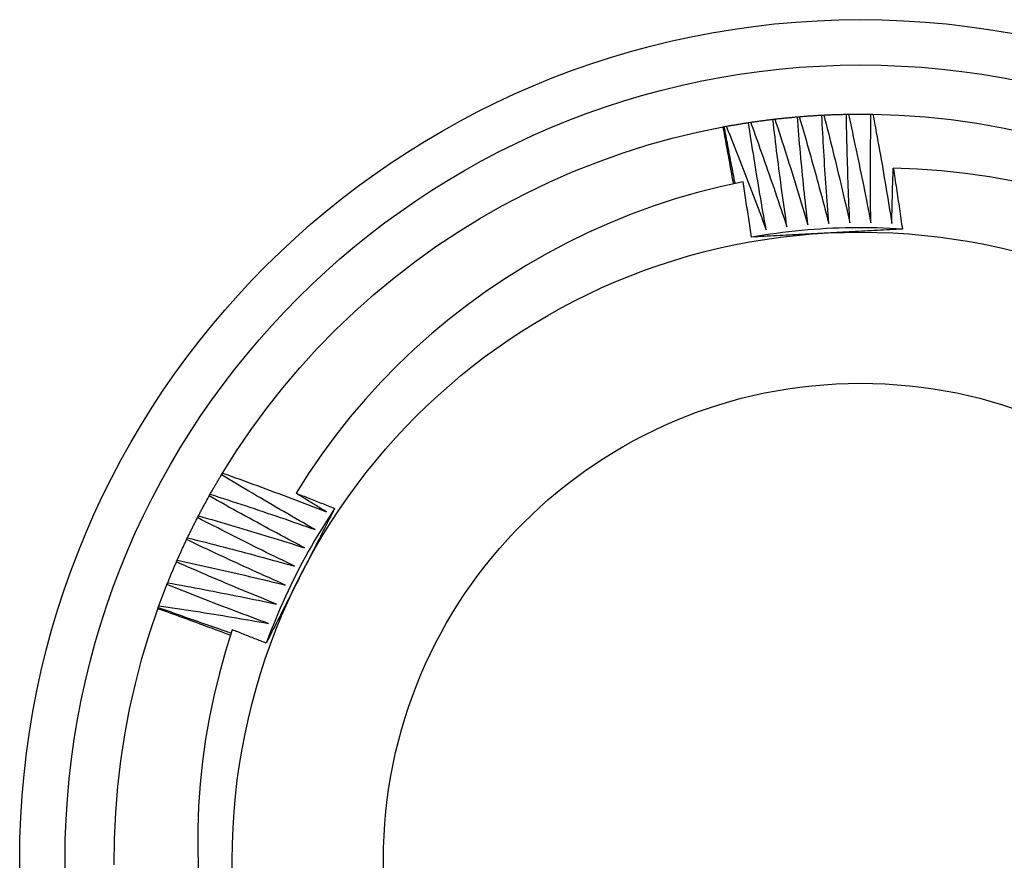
# Model space of a CAD drawing. Header units: inches. Extents: x 10.4 to 91.7, y 6.5 to 62.3.
# Tile 23 of 54: x 48.812 to 49.017, y 45.258 to 45.433. Entities that reach past the tile are written whole.
import ezdxf

# ---------------------------------------------------------------- set-up
doc = ezdxf.new("R2010")
doc.units = ezdxf.units.IN
doc.header["$MEASUREMENT"] = 0
doc.layers.add('Visible Edges(ANSI)', color=7, linetype='Continuous', lineweight=25)
doc.layers.add('Visible Tangent Edges(ANSI)', color=7, linetype='Continuous', lineweight=25)

msp = doc.modelspace()

# ---------------------------------------------------------------- linework, layer by layer
at = {"layer": 'Visible Edges(ANSI)'}
for p, q in [((48.974, 45.41311), (48.97441, 45.41314)), ((48.9791, 45.41346), (48.97952, 45.41348)), ((48.98422, 45.41364), (48.98463, 45.41365)), ((48.98934, 45.41365), (48.98975, 45.41365)), ((48.95853, 45.41101), (48.95878, 45.41106)), ((48.95878, 45.41106), (48.95919, 45.41113)), ((48.96383, 45.41191), (48.96424, 45.41197)), ((48.9689, 45.41259), (48.96931, 45.41264)), ((48.85403, 45.33852), (48.85424, 45.33887)), ((48.85145, 45.33409), (48.85166, 45.33445)), ((48.84903, 45.32958), (48.84922, 45.32995)), ((48.84675, 45.325), (48.84693, 45.32537)), ((48.84463, 45.32034), (48.84479, 45.32072)), ((48.84266, 45.31562), (48.84281, 45.316)), ((48.84076, 45.31059), (48.84085, 45.31083)), ((48.84085, 45.31083), (48.84099, 45.31122))]:
    msp.add_line(p, q, dxfattribs=at)
at = {"layer": 'Visible Edges(ANSI)', "flags": 128}
for points in [[(48.96931, 45.41264), (48.96951, 45.41266), (48.9697, 45.41268), (48.9699, 45.41271), (48.97009, 45.41273), (48.97029, 45.41275), (48.97048, 45.41277), (48.97068, 45.41279), (48.97087, 45.41281), (48.97107, 45.41283), (48.97126, 45.41285), (48.97146, 45.41287), (48.97165, 45.41289), (48.97185, 45.41291), (48.97204, 45.41293), (48.97224, 45.41295), (48.97243, 45.41297), (48.97263, 45.41299), (48.97283, 45.413), (48.97302, 45.41302), (48.97322, 45.41304), (48.97341, 45.41306), (48.97361, 45.41308), (48.9738, 45.41309), (48.974, 45.41311)], [(48.97619, 45.3906), (48.97609, 45.39153), (48.97598, 45.39247), (48.97588, 45.39341), (48.97578, 45.39434), (48.97568, 45.39528), (48.97558, 45.39622), (48.97548, 45.39715), (48.97538, 45.39809), (48.97529, 45.39903), (48.97519, 45.39997), (48.9751, 45.4009), (48.97501, 45.40184), (48.97492, 45.40278), (48.97483, 45.40372), (48.97474, 45.40466), (48.97465, 45.4056), (48.97457, 45.40653), (48.97448, 45.40747), (48.9744, 45.40841), (48.97432, 45.40935), (48.97423, 45.41029), (48.97415, 45.41123), (48.97407, 45.41217), (48.974, 45.41311)], [(48.97441, 45.41314), (48.9746, 45.41316), (48.9748, 45.41318), (48.975, 45.41319), (48.97519, 45.41321), (48.97539, 45.41322), (48.97558, 45.41324), (48.97578, 45.41325), (48.97597, 45.41326), (48.97617, 45.41328), (48.97636, 45.41329), (48.97656, 45.41331), (48.97676, 45.41332), (48.97695, 45.41333), (48.97715, 45.41334), (48.97734, 45.41336), (48.97754, 45.41337), (48.97773, 45.41338), (48.97793, 45.41339), (48.97813, 45.4134), (48.97832, 45.41342), (48.97852, 45.41343), (48.97871, 45.41344), (48.97891, 45.41345), (48.9791, 45.41346)], [(48.97441, 45.41314), (48.97468, 45.41222), (48.97495, 45.4113), (48.97521, 45.41037), (48.97548, 45.40945), (48.97574, 45.40852), (48.97601, 45.4076), (48.97627, 45.40667), (48.97653, 45.40575), (48.97679, 45.40482), (48.97705, 45.40389), (48.97731, 45.40297), (48.97757, 45.40204), (48.97782, 45.40111), (48.97808, 45.40019), (48.97833, 45.39926), (48.97858, 45.39833), (48.97883, 45.3974), (48.97908, 45.39647), (48.97933, 45.39554), (48.97958, 45.39461), (48.97983, 45.39368), (48.98007, 45.39275), (48.98031, 45.39182), (48.98056, 45.39089)], [(48.98056, 45.39089), (48.98048, 45.39182), (48.98041, 45.39276), (48.98034, 45.3937), (48.98027, 45.39464), (48.9802, 45.39558), (48.98013, 45.39652), (48.98006, 45.39746), (48.98, 45.3984), (48.97993, 45.39934), (48.97987, 45.40028), (48.97981, 45.40122), (48.97975, 45.40216), (48.97969, 45.4031), (48.97963, 45.40405), (48.97957, 45.40499), (48.97951, 45.40593), (48.97946, 45.40687), (48.9794, 45.40781), (48.97935, 45.40875), (48.9793, 45.40969), (48.97925, 45.41063), (48.9792, 45.41158), (48.97915, 45.41252), (48.9791, 45.41346)], [(48.97952, 45.41348), (48.97971, 45.41349), (48.97991, 45.4135), (48.9801, 45.41351), (48.9803, 45.41352), (48.9805, 45.41352), (48.98069, 45.41353), (48.98089, 45.41354), (48.98108, 45.41355), (48.98128, 45.41356), (48.98148, 45.41356), (48.98167, 45.41357), (48.98187, 45.41358), (48.98206, 45.41358), (48.98226, 45.41359), (48.98246, 45.4136), (48.98265, 45.4136), (48.98285, 45.41361), (48.98304, 45.41361), (48.98324, 45.41362), (48.98344, 45.41362), (48.98363, 45.41363), (48.98383, 45.41363), (48.98402, 45.41364), (48.98422, 45.41364)], [(48.97952, 45.41348), (48.97976, 45.41255), (48.97999, 45.41162), (48.98023, 45.41068), (48.98047, 45.40975), (48.9807, 45.40882), (48.98093, 45.40788), (48.98117, 45.40695), (48.9814, 45.40602), (48.98163, 45.40508), (48.98185, 45.40415), (48.98208, 45.40321), (48.98231, 45.40228), (48.98253, 45.40134), (48.98276, 45.40041), (48.98298, 45.39947), (48.9832, 45.39853), (48.98342, 45.3976), (48.98364, 45.39666), (48.98386, 45.39572), (48.98407, 45.39479), (48.98429, 45.39385), (48.9845, 45.39291), (48.98472, 45.39197), (48.98493, 45.39103)], [(48.98493, 45.39103), (48.98489, 45.39197), (48.98484, 45.39291), (48.9848, 45.39385), (48.98476, 45.3948), (48.98473, 45.39574), (48.98469, 45.39668), (48.98465, 45.39762), (48.98462, 45.39856), (48.98458, 45.3995), (48.98455, 45.40045), (48.98452, 45.40139), (48.98449, 45.40233), (48.98446, 45.40327), (48.98443, 45.40421), (48.98441, 45.40516), (48.98438, 45.4061), (48.98436, 45.40704), (48.98433, 45.40798), (48.98431, 45.40893), (48.98429, 45.40987), (48.98427, 45.41081), (48.98425, 45.41175), (48.98424, 45.4127), (48.98422, 45.41364)], [(48.98463, 45.41365), (48.98483, 45.41365), (48.98503, 45.41365), (48.98522, 45.41366), (48.98542, 45.41366), (48.98561, 45.41366), (48.98581, 45.41366), (48.98601, 45.41366), (48.9862, 45.41366), (48.9864, 45.41367), (48.98659, 45.41367), (48.98679, 45.41367), (48.98699, 45.41367), (48.98718, 45.41367), (48.98738, 45.41367), (48.98757, 45.41367), (48.98777, 45.41367), (48.98797, 45.41367), (48.98816, 45.41366), (48.98836, 45.41366), (48.98855, 45.41366), (48.98875, 45.41366), (48.98895, 45.41366), (48.98914, 45.41366), (48.98934, 45.41365)], [(48.98463, 45.41365), (48.98484, 45.41271), (48.98505, 45.41177), (48.98525, 45.41083), (48.98546, 45.40989), (48.98566, 45.40895), (48.98586, 45.40801), (48.98607, 45.40707), (48.98627, 45.40613), (48.98646, 45.40519), (48.98666, 45.40424), (48.98686, 45.4033), (48.98705, 45.40236), (48.98725, 45.40142), (48.98744, 45.40048), (48.98763, 45.39953), (48.98782, 45.39859), (48.98801, 45.39765), (48.9882, 45.3967), (48.98839, 45.39576), (48.98857, 45.39481), (48.98876, 45.39387), (48.98894, 45.39292), (48.98912, 45.39198), (48.9893, 45.39103)], [(48.9893, 45.39103), (48.98929, 45.39197), (48.98928, 45.39292), (48.98927, 45.39386), (48.98926, 45.3948), (48.98925, 45.39574), (48.98925, 45.39669), (48.98924, 45.39763), (48.98924, 45.39857), (48.98924, 45.39951), (48.98924, 45.40046), (48.98923, 45.4014), (48.98924, 45.40234), (48.98924, 45.40328), (48.98924, 45.40423), (48.98925, 45.40517), (48.98925, 45.40611), (48.98926, 45.40705), (48.98927, 45.408), (48.98928, 45.40894), (48.98929, 45.40988), (48.9893, 45.41082), (48.98931, 45.41177), (48.98932, 45.41271), (48.98934, 45.41365)], [(48.98975, 45.41365), (48.99519, 45.41346), (49.00062, 45.41308), (49.00603, 45.41252), (49.01142, 45.41176), (49.01678, 45.41082), (49.02211, 45.40969)], [(48.98975, 45.41365), (48.98993, 45.4127), (48.99011, 45.41176), (48.99028, 45.41081), (48.99045, 45.40986), (48.99063, 45.40892), (48.9908, 45.40797), (48.99097, 45.40702), (48.99114, 45.40608), (48.9913, 45.40513), (48.99147, 45.40418), (48.99164, 45.40323), (48.9918, 45.40229), (48.99196, 45.40134), (48.99212, 45.40039), (48.99229, 45.39944), (48.99244, 45.39849), (48.9926, 45.39754), (48.99276, 45.39659), (48.99292, 45.39564), (48.99307, 45.39469), (48.99322, 45.39374), (48.99338, 45.39279), (48.99353, 45.39184), (48.99368, 45.39089)], [(48.85424, 45.33887), (48.85715, 45.34347), (48.86021, 45.34797), (48.86343, 45.35236), (48.8668, 45.35663), (48.87032, 45.36078), (48.87398, 45.3648), (48.87779, 45.3687), (48.88172, 45.37246), (48.88578, 45.37608), (48.88997, 45.37955), (48.89428, 45.38288), (48.8987, 45.38605), (48.90323, 45.38907), (48.90786, 45.39193), (48.91259, 45.39462), (48.91741, 45.39715), (48.92232, 45.3995), (48.9273, 45.40168), (48.93236, 45.40369), (48.93749, 45.40552), (48.94267, 45.40717), (48.94791, 45.40863), (48.9532, 45.40991), (48.95853, 45.41101)], [(48.96068, 45.39918), (48.9606, 45.39967), (48.96051, 45.40016), (48.96043, 45.40066), (48.96034, 45.40115), (48.96025, 45.40164), (48.96016, 45.40214), (48.96008, 45.40263), (48.95999, 45.40312), (48.9599, 45.40362), (48.95981, 45.40411), (48.95972, 45.4046), (48.95963, 45.4051), (48.95954, 45.40559), (48.95945, 45.40608), (48.95936, 45.40658), (48.95927, 45.40707), (48.95918, 45.40756), (48.95909, 45.40805), (48.959, 45.40855), (48.9589, 45.40904), (48.95881, 45.40953), (48.95872, 45.41002), (48.95863, 45.41052), (48.95853, 45.41101)], [(48.96104, 45.39925), (48.96094, 45.39974), (48.96084, 45.40023), (48.96075, 45.40073), (48.96065, 45.40122), (48.96055, 45.40171), (48.96046, 45.4022), (48.96036, 45.40269), (48.96027, 45.40318), (48.96017, 45.40367), (48.96008, 45.40417), (48.95998, 45.40466), (48.95989, 45.40515), (48.95979, 45.40564), (48.9597, 45.40613), (48.95961, 45.40662), (48.95951, 45.40712), (48.95942, 45.40761), (48.95933, 45.4081), (48.95924, 45.40859), (48.95915, 45.40909), (48.95905, 45.40958), (48.95896, 45.41007), (48.95887, 45.41056), (48.95878, 45.41106)], [(48.95919, 45.41113), (48.95938, 45.41117), (48.95958, 45.4112), (48.95977, 45.41124), (48.95996, 45.41127), (48.96015, 45.4113), (48.96035, 45.41134), (48.96054, 45.41137), (48.96073, 45.4114), (48.96093, 45.41144), (48.96112, 45.41147), (48.96131, 45.4115), (48.96151, 45.41154), (48.9617, 45.41157), (48.96189, 45.4116), (48.96209, 45.41163), (48.96228, 45.41166), (48.96247, 45.41169), (48.96267, 45.41173), (48.96286, 45.41176), (48.96306, 45.41179), (48.96325, 45.41182), (48.96344, 45.41185), (48.96364, 45.41188), (48.96383, 45.41191)], [(48.95919, 45.41113), (48.95955, 45.41024), (48.95991, 45.40935), (48.96026, 45.40845), (48.96062, 45.40756), (48.96097, 45.40666), (48.96133, 45.40577), (48.96168, 45.40488), (48.96203, 45.40398), (48.96238, 45.40308), (48.96273, 45.40219), (48.96308, 45.40129), (48.96343, 45.40039), (48.96377, 45.3995), (48.96412, 45.3986), (48.96446, 45.3977), (48.9648, 45.3968), (48.96514, 45.3959), (48.96549, 45.395), (48.96582, 45.3941), (48.96616, 45.3932), (48.9665, 45.39229), (48.96684, 45.39139), (48.96717, 45.39049), (48.9675, 45.38959)], [(48.9675, 45.38959), (48.96734, 45.39051), (48.96717, 45.39144), (48.96701, 45.39237), (48.96684, 45.3933), (48.96668, 45.39423), (48.96652, 45.39515), (48.96636, 45.39608), (48.9662, 45.39701), (48.96605, 45.39794), (48.96589, 45.39887), (48.96574, 45.3998), (48.96558, 45.40073), (48.96543, 45.40166), (48.96528, 45.40259), (48.96513, 45.40352), (48.96498, 45.40445), (48.96483, 45.40538), (48.96469, 45.40632), (48.96454, 45.40725), (48.9644, 45.40818), (48.96425, 45.40911), (48.96411, 45.41004), (48.96397, 45.41097), (48.96383, 45.41191)], [(48.96424, 45.41197), (48.96443, 45.412), (48.96463, 45.41203), (48.96482, 45.41205), (48.96502, 45.41208), (48.96521, 45.41211), (48.9654, 45.41214), (48.9656, 45.41216), (48.96579, 45.41219), (48.96599, 45.41222), (48.96618, 45.41225), (48.96638, 45.41227), (48.96657, 45.4123), (48.96676, 45.41232), (48.96696, 45.41235), (48.96715, 45.41237), (48.96735, 45.4124), (48.96754, 45.41242), (48.96774, 45.41245), (48.96793, 45.41247), (48.96813, 45.4125), (48.96832, 45.41252), (48.96851, 45.41255), (48.96871, 45.41257), (48.9689, 45.41259)], [(48.96424, 45.41197), (48.96457, 45.41106), (48.9649, 45.41016), (48.96523, 45.40926), (48.96555, 45.40835), (48.96588, 45.40745), (48.9662, 45.40654), (48.96652, 45.40563), (48.96685, 45.40473), (48.96717, 45.40382), (48.96749, 45.40291), (48.9678, 45.40201), (48.96812, 45.4011), (48.96844, 45.40019), (48.96875, 45.39928), (48.96907, 45.39837), (48.96938, 45.39746), (48.96969, 45.39655), (48.97, 45.39564), (48.97031, 45.39473), (48.97062, 45.39381), (48.97093, 45.3929), (48.97123, 45.39199), (48.97154, 45.39108), (48.97184, 45.39016)], [(48.97184, 45.39016), (48.9717, 45.3911), (48.97157, 45.39203), (48.97144, 45.39296), (48.9713, 45.39389), (48.97117, 45.39483), (48.97104, 45.39576), (48.97091, 45.39669), (48.97079, 45.39763), (48.97066, 45.39856), (48.97053, 45.3995), (48.97041, 45.40043), (48.97029, 45.40136), (48.97017, 45.4023), (48.97004, 45.40323), (48.96993, 45.40417), (48.96981, 45.4051), (48.96969, 45.40604), (48.96957, 45.40697), (48.96946, 45.40791), (48.96935, 45.40885), (48.96923, 45.40978), (48.96912, 45.41072), (48.96901, 45.41166), (48.9689, 45.41259)], [(48.96931, 45.41264), (48.96961, 45.41173), (48.96991, 45.41081), (48.97021, 45.4099), (48.97051, 45.40898), (48.9708, 45.40807), (48.9711, 45.40715), (48.97139, 45.40623), (48.97168, 45.40532), (48.97197, 45.4044), (48.97226, 45.40348), (48.97255, 45.40257), (48.97284, 45.40165), (48.97312, 45.40073), (48.97341, 45.39981), (48.97369, 45.39889), (48.97397, 45.39797), (48.97425, 45.39705), (48.97454, 45.39613), (48.97481, 45.39521), (48.97509, 45.39429), (48.97537, 45.39336), (48.97564, 45.39244), (48.97592, 45.39152), (48.97619, 45.3906)], [(48.99368, 45.39089), (48.99369, 45.39137), (48.9937, 45.39185), (48.99371, 45.39233), (48.99372, 45.39281), (48.99373, 45.39329), (48.99374, 45.39377), (48.99375, 45.39424), (48.99376, 45.39472), (48.99377, 45.3952), (48.99378, 45.39568), (48.9938, 45.39616), (48.99381, 45.39664), (48.99382, 45.39712), (48.99384, 45.3976), (48.99385, 45.39808), (48.99386, 45.39856), (48.99388, 45.39904), (48.99389, 45.39952), (48.99391, 45.4), (48.99392, 45.40048), (48.99394, 45.40095), (48.99395, 45.40143), (48.99397, 45.40191), (48.99399, 45.40239)], [(49.01901, 45.3997), (49.01404, 45.40059), (49.00905, 45.4013), (49.00404, 45.40184), (48.99902, 45.4022), (48.99399, 45.40239)], [(48.99399, 45.40239), (48.99407, 45.40186), (48.99415, 45.40134), (48.99424, 45.40081), (48.99432, 45.40028), (48.9944, 45.39975), (48.99448, 45.39923), (48.99456, 45.3987), (48.99464, 45.39817), (48.99472, 45.39764), (48.9948, 45.39712), (48.99488, 45.39659), (48.99496, 45.39606), (48.99504, 45.39553), (48.99512, 45.395), (48.9952, 45.39447), (48.99527, 45.39395), (48.99535, 45.39342), (48.99543, 45.39289), (48.9955, 45.39236), (48.99558, 45.39183), (48.99566, 45.3913), (48.99573, 45.39077), (48.99581, 45.39025), (48.99588, 45.38972)], [(48.96269, 45.39959), (48.95793, 45.39855), (48.95322, 45.39735), (48.94855, 45.39599), (48.94393, 45.39447), (48.93937, 45.3928), (48.93486, 45.39097), (48.93042, 45.38899), (48.92605, 45.38686), (48.92174, 45.38457), (48.91752, 45.38214), (48.91337, 45.37956), (48.90933, 45.37685), (48.90538, 45.374), (48.90154, 45.37102), (48.89781, 45.36792), (48.89418, 45.36468), (48.89067, 45.36133), (48.88727, 45.35785), (48.88399, 45.35426), (48.88084, 45.35055), (48.87781, 45.34673), (48.87491, 45.3428), (48.87216, 45.33878), (48.86955, 45.33468)], [(48.96443, 45.38803), (48.96436, 45.38851), (48.96429, 45.38899), (48.96422, 45.38948), (48.96415, 45.38996), (48.96408, 45.39044), (48.96401, 45.39092), (48.96394, 45.39141), (48.96387, 45.39189), (48.9638, 45.39237), (48.96373, 45.39285), (48.96365, 45.39333), (48.96358, 45.39382), (48.96351, 45.3943), (48.96343, 45.39478), (48.96336, 45.39526), (48.96329, 45.39574), (48.96321, 45.39622), (48.96314, 45.39671), (48.96306, 45.39719), (48.96299, 45.39767), (48.96291, 45.39815), (48.96284, 45.39863), (48.96276, 45.39911), (48.96269, 45.39959)], [(48.99588, 45.38971), (48.99457, 45.38979), (48.99325, 45.38986), (48.99194, 45.38991), (48.99062, 45.38995), (48.98931, 45.38998), (48.98799, 45.38999), (48.98668, 45.38999), (48.98536, 45.38998), (48.98405, 45.38996), (48.98273, 45.38992), (48.98142, 45.38987), (48.9801, 45.3898), (48.97879, 45.38972), (48.97748, 45.38963), (48.97617, 45.38953), (48.97486, 45.38941), (48.97355, 45.38928), (48.97224, 45.38914), (48.97093, 45.38898), (48.96963, 45.38882), (48.96832, 45.38863), (48.96702, 45.38844), (48.96572, 45.38823), (48.96443, 45.38801)], [(48.98024, 45.38888), (48.97958, 45.38884), (48.97892, 45.38881), (48.97825, 45.38877), (48.97759, 45.38874), (48.97693, 45.3887), (48.97627, 45.38867), (48.97561, 45.38863), (48.97495, 45.3886), (48.9743, 45.38856), (48.97364, 45.38853), (48.97298, 45.38849), (48.97232, 45.38846), (48.97166, 45.38842), (48.971, 45.38839), (48.97035, 45.38835), (48.96969, 45.38832), (48.96903, 45.38828), (48.96837, 45.38824), (48.96771, 45.38821), (48.96706, 45.38817), (48.9664, 45.38814), (48.96574, 45.3881), (48.96509, 45.38807), (48.96443, 45.38803)], [(48.99588, 45.38972), (48.99523, 45.38968), (48.99458, 45.38965), (48.99393, 45.38961), (48.99328, 45.38957), (48.99263, 45.38954), (48.99198, 45.3895), (48.99133, 45.38947), (48.99068, 45.38943), (48.99003, 45.3894), (48.98938, 45.38936), (48.98872, 45.38933), (48.98807, 45.38929), (48.98742, 45.38926), (48.98677, 45.38922), (48.98612, 45.38919), (48.98547, 45.38916), (48.98481, 45.38912), (48.98416, 45.38909), (48.98351, 45.38905), (48.98285, 45.38902), (48.9822, 45.38898), (48.98155, 45.38895), (48.98089, 45.38891), (48.98024, 45.38888)], [(48.85166, 45.33445), (48.85175, 45.33462), (48.85185, 45.33479), (48.85195, 45.33496), (48.85204, 45.33514), (48.85214, 45.33531), (48.85224, 45.33548), (48.85234, 45.33565), (48.85243, 45.33582), (48.85253, 45.33599), (48.85263, 45.33616), (48.85273, 45.33632), (48.85283, 45.33649), (48.85293, 45.33666), (48.85302, 45.33683), (48.85312, 45.337), (48.85322, 45.33717), (48.85332, 45.33734), (48.85342, 45.33751), (48.85352, 45.33768), (48.85362, 45.33785), (48.85372, 45.33801), (48.85383, 45.33818), (48.85393, 45.33835), (48.85403, 45.33852)], [(48.87354, 45.32707), (48.87272, 45.32754), (48.8719, 45.328), (48.87108, 45.32847), (48.87026, 45.32894), (48.86945, 45.32941), (48.86863, 45.32988), (48.86781, 45.33035), (48.867, 45.33082), (48.86618, 45.33129), (48.86537, 45.33177), (48.86455, 45.33224), (48.86374, 45.33272), (48.86293, 45.3332), (48.86212, 45.33367), (48.8613, 45.33415), (48.86049, 45.33464), (48.85968, 45.33512), (48.85887, 45.3356), (48.85806, 45.33608), (48.85726, 45.33657), (48.85645, 45.33705), (48.85564, 45.33754), (48.85483, 45.33803), (48.85403, 45.33852)], [(48.85424, 45.33887), (48.85515, 45.33855), (48.85605, 45.33822), (48.85696, 45.3379), (48.85786, 45.33757), (48.85876, 45.33724), (48.85967, 45.33691), (48.86057, 45.33658), (48.86147, 45.33625), (48.86238, 45.33591), (48.86328, 45.33558), (48.86418, 45.33524), (48.86508, 45.33491), (48.86598, 45.33457), (48.86688, 45.33423), (48.86778, 45.33389), (48.86868, 45.33355), (48.86958, 45.3332), (48.87048, 45.33286), (48.87138, 45.33252), (48.87228, 45.33217), (48.87318, 45.33182), (48.87407, 45.33147), (48.87497, 45.33112), (48.87587, 45.33077)], [(48.84922, 45.32995), (48.84931, 45.33013), (48.8494, 45.3303), (48.84949, 45.33047), (48.84958, 45.33065), (48.84967, 45.33082), (48.84977, 45.33099), (48.84986, 45.33117), (48.84995, 45.33134), (48.85004, 45.33151), (48.85014, 45.33169), (48.85023, 45.33186), (48.85032, 45.33203), (48.85041, 45.3322), (48.85051, 45.33238), (48.8506, 45.33255), (48.8507, 45.33272), (48.85079, 45.33289), (48.85088, 45.33306), (48.85098, 45.33324), (48.85107, 45.33341), (48.85117, 45.33358), (48.85126, 45.33375), (48.85136, 45.33392), (48.85145, 45.33409)], [(48.87133, 45.32329), (48.8705, 45.32373), (48.86966, 45.32417), (48.86883, 45.32461), (48.868, 45.32505), (48.86716, 45.32549), (48.86633, 45.32594), (48.8655, 45.32638), (48.86467, 45.32682), (48.86384, 45.32727), (48.86301, 45.32772), (48.86218, 45.32817), (48.86135, 45.32862), (48.86053, 45.32907), (48.8597, 45.32952), (48.85887, 45.32997), (48.85804, 45.33042), (48.85722, 45.33088), (48.85639, 45.33134), (48.85557, 45.33179), (48.85475, 45.33225), (48.85392, 45.33271), (48.8531, 45.33317), (48.85228, 45.33363), (48.85145, 45.33409)], [(48.85166, 45.33445), (48.85257, 45.33416), (48.85349, 45.33386), (48.8544, 45.33357), (48.85532, 45.33327), (48.85623, 45.33297), (48.85715, 45.33267), (48.85806, 45.33237), (48.85897, 45.33207), (48.85989, 45.33176), (48.8608, 45.33146), (48.86171, 45.33115), (48.86262, 45.33085), (48.86353, 45.33054), (48.86444, 45.33023), (48.86536, 45.32992), (48.86627, 45.32961), (48.86718, 45.32929), (48.86809, 45.32898), (48.869, 45.32866), (48.8699, 45.32835), (48.87081, 45.32803), (48.87172, 45.32771), (48.87263, 45.32739), (48.87354, 45.32707)], [(48.86955, 45.33468), (48.86988, 45.33455), (48.87022, 45.33441), (48.87055, 45.33428), (48.87089, 45.33415), (48.87123, 45.33402), (48.87156, 45.33389), (48.8719, 45.33375), (48.87223, 45.33362), (48.87257, 45.33349), (48.8729, 45.33336), (48.87324, 45.33322), (48.87357, 45.33309), (48.87391, 45.33296), (48.87424, 45.33283), (48.87458, 45.33269), (48.87491, 45.33256), (48.87525, 45.33242), (48.87558, 45.33229), (48.87592, 45.33216), (48.87625, 45.33202), (48.87658, 45.33189), (48.87692, 45.33175), (48.87725, 45.33162), (48.87759, 45.33148)], [(48.87587, 45.33077), (48.8756, 45.33093), (48.87534, 45.3311), (48.87507, 45.33126), (48.87481, 45.33142), (48.87455, 45.33158), (48.87428, 45.33174), (48.87402, 45.33191), (48.87376, 45.33207), (48.87349, 45.33223), (48.87323, 45.33239), (48.87297, 45.33255), (48.8727, 45.33272), (48.87244, 45.33288), (48.87218, 45.33304), (48.87191, 45.33321), (48.87165, 45.33337), (48.87139, 45.33353), (48.87112, 45.33369), (48.87086, 45.33386), (48.8706, 45.33402), (48.87033, 45.33419), (48.87007, 45.33435), (48.86981, 45.33451), (48.86955, 45.33468)], [(48.87759, 45.33148), (48.87687, 45.33038), (48.87615, 45.32928), (48.87545, 45.32817), (48.87476, 45.32705), (48.87407, 45.32592), (48.87341, 45.32479), (48.87275, 45.32365), (48.8721, 45.32251), (48.87146, 45.32135), (48.87084, 45.3202), (48.87023, 45.31903), (48.86963, 45.31786), (48.86904, 45.31669), (48.86846, 45.3155), (48.86789, 45.31432), (48.86734, 45.31312), (48.8668, 45.31192), (48.86627, 45.31072), (48.86575, 45.30951), (48.86524, 45.3083), (48.86475, 45.30708), (48.86426, 45.30585), (48.86379, 45.30463), (48.86334, 45.30339)], [(48.87759, 45.33148), (48.87729, 45.3309), (48.877, 45.33032), (48.87671, 45.32974), (48.87641, 45.32916), (48.87612, 45.32858), (48.87582, 45.328), (48.87553, 45.32742), (48.87523, 45.32684), (48.87494, 45.32626), (48.87464, 45.32567), (48.87435, 45.32509), (48.87405, 45.32451), (48.87375, 45.32393), (48.87346, 45.32335), (48.87316, 45.32277), (48.87287, 45.32218), (48.87257, 45.3216), (48.87227, 45.32102), (48.87198, 45.32044), (48.87168, 45.31985), (48.87138, 45.31927), (48.87109, 45.31869), (48.87079, 45.3181), (48.87049, 45.31752)], [(48.84693, 45.32537), (48.84702, 45.32555), (48.8471, 45.32573), (48.84719, 45.3259), (48.84727, 45.32608), (48.84736, 45.32626), (48.84744, 45.32643), (48.84753, 45.32661), (48.84762, 45.32678), (48.8477, 45.32696), (48.84779, 45.32714), (48.84788, 45.32731), (48.84796, 45.32749), (48.84805, 45.32766), (48.84814, 45.32784), (48.84823, 45.32801), (48.84832, 45.32819), (48.8484, 45.32836), (48.84849, 45.32854), (48.84858, 45.32871), (48.84867, 45.32889), (48.84876, 45.32906), (48.84885, 45.32924), (48.84894, 45.32941), (48.84903, 45.32958)], [(48.86925, 45.31945), (48.8684, 45.31986), (48.86755, 45.32027), (48.86671, 45.32068), (48.86586, 45.32109), (48.86501, 45.32151), (48.86417, 45.32192), (48.86332, 45.32234), (48.86248, 45.32276), (48.86163, 45.32317), (48.86079, 45.32359), (48.85995, 45.32402), (48.8591, 45.32444), (48.85826, 45.32486), (48.85742, 45.32528), (48.85658, 45.32571), (48.85574, 45.32614), (48.8549, 45.32656), (48.85406, 45.32699), (48.85322, 45.32742), (48.85238, 45.32785), (48.85154, 45.32828), (48.8507, 45.32872), (48.84987, 45.32915), (48.84903, 45.32958)], [(48.84922, 45.32995), (48.85014, 45.32969), (48.85107, 45.32942), (48.85199, 45.32916), (48.85292, 45.32889), (48.85384, 45.32862), (48.85476, 45.32835), (48.85569, 45.32808), (48.85661, 45.32781), (48.85753, 45.32753), (48.85845, 45.32726), (48.85938, 45.32698), (48.8603, 45.32671), (48.86122, 45.32643), (48.86214, 45.32615), (48.86306, 45.32587), (48.86398, 45.32559), (48.8649, 45.32531), (48.86582, 45.32502), (48.86674, 45.32474), (48.86766, 45.32445), (48.86858, 45.32416), (48.86949, 45.32387), (48.87041, 45.32358), (48.87133, 45.32329)], [(48.84479, 45.32072), (48.84487, 45.3209), (48.84495, 45.32108), (48.84503, 45.32126), (48.84511, 45.32144), (48.84519, 45.32162), (48.84527, 45.3218), (48.84535, 45.32197), (48.84543, 45.32215), (48.84551, 45.32233), (48.84559, 45.32251), (48.84568, 45.32269), (48.84576, 45.32287), (48.84584, 45.32305), (48.84592, 45.32322), (48.846, 45.3234), (48.84609, 45.32358), (48.84617, 45.32376), (48.84625, 45.32394), (48.84633, 45.32411), (48.84642, 45.32429), (48.8465, 45.32447), (48.84658, 45.32464), (48.84667, 45.32482), (48.84675, 45.325)], [(48.8673, 45.31553), (48.86643, 45.31591), (48.86557, 45.3163), (48.86471, 45.31668), (48.86385, 45.31707), (48.86299, 45.31745), (48.86213, 45.31784), (48.86128, 45.31823), (48.86042, 45.31862), (48.85956, 45.31901), (48.8587, 45.3194), (48.85785, 45.31979), (48.85699, 45.32019), (48.85613, 45.32058), (48.85528, 45.32098), (48.85442, 45.32137), (48.85357, 45.32177), (48.85272, 45.32217), (48.85186, 45.32257), (48.85101, 45.32297), (48.85016, 45.32338), (48.84931, 45.32378), (48.84845, 45.32419), (48.8476, 45.32459), (48.84675, 45.325)], [(48.84693, 45.32537), (48.84786, 45.32514), (48.8488, 45.3249), (48.84973, 45.32467), (48.85066, 45.32443), (48.85159, 45.32419), (48.85252, 45.32395), (48.85346, 45.32371), (48.85439, 45.32347), (48.85532, 45.32323), (48.85625, 45.32299), (48.85718, 45.32274), (48.85811, 45.32249), (48.85904, 45.32225), (48.85997, 45.322), (48.8609, 45.32175), (48.86183, 45.3215), (48.86276, 45.32124), (48.86368, 45.32099), (48.86461, 45.32074), (48.86554, 45.32048), (48.86647, 45.32022), (48.8674, 45.31997), (48.86832, 45.31971), (48.86925, 45.31945)], [(48.84479, 45.32072), (48.84573, 45.32052), (48.84667, 45.32031), (48.84761, 45.32011), (48.84855, 45.3199), (48.84949, 45.3197), (48.85043, 45.31949), (48.85137, 45.31928), (48.85231, 45.31907), (48.85325, 45.31885), (48.85419, 45.31864), (48.85512, 45.31843), (48.85606, 45.31821), (48.857, 45.31799), (48.85794, 45.31778), (48.85887, 45.31756), (48.85981, 45.31734), (48.86075, 45.31712), (48.86168, 45.31689), (48.86262, 45.31667), (48.86356, 45.31644), (48.86449, 45.31622), (48.86543, 45.31599), (48.86636, 45.31576), (48.8673, 45.31553)], [(48.84281, 45.316), (48.84289, 45.31618), (48.84296, 45.31636), (48.84303, 45.31655), (48.84311, 45.31673), (48.84318, 45.31691), (48.84325, 45.31709), (48.84333, 45.31727), (48.8434, 45.31745), (48.84348, 45.31763), (48.84355, 45.31782), (48.84363, 45.318), (48.8437, 45.31818), (48.84378, 45.31836), (48.84386, 45.31854), (48.84393, 45.31872), (48.84401, 45.3189), (48.84409, 45.31908), (48.84416, 45.31926), (48.84424, 45.31944), (48.84432, 45.31962), (48.84439, 45.3198), (48.84447, 45.31998), (48.84455, 45.32016), (48.84463, 45.32034)], [(48.86547, 45.31156), (48.8646, 45.31191), (48.86373, 45.31226), (48.86285, 45.31262), (48.86198, 45.31297), (48.86111, 45.31333), (48.86024, 45.31369), (48.85937, 45.31405), (48.8585, 45.31441), (48.85763, 45.31477), (48.85676, 45.31514), (48.85589, 45.3155), (48.85502, 45.31587), (48.85415, 45.31623), (48.85328, 45.3166), (48.85242, 45.31697), (48.85155, 45.31734), (48.85068, 45.31771), (48.84982, 45.31808), (48.84895, 45.31846), (48.84808, 45.31883), (48.84722, 45.31921), (48.84636, 45.31958), (48.84549, 45.31996), (48.84463, 45.32034)], [(48.87049, 45.31752), (48.87019, 45.31693), (48.86989, 45.31634), (48.86959, 45.31575), (48.86929, 45.31516), (48.86899, 45.31457), (48.86869, 45.31398), (48.86839, 45.31339), (48.86809, 45.3128), (48.8678, 45.31221), (48.8675, 45.31163), (48.8672, 45.31104), (48.8669, 45.31045), (48.8666, 45.30986), (48.8663, 45.30927), (48.866, 45.30869), (48.8657, 45.3081), (48.86541, 45.30751), (48.86511, 45.30692), (48.86481, 45.30634), (48.86451, 45.30575), (48.86422, 45.30516), (48.86392, 45.30458), (48.86362, 45.30399), (48.86332, 45.3034)], [(48.84099, 45.31122), (48.84105, 45.3114), (48.84112, 45.31159), (48.84119, 45.31177), (48.84126, 45.31195), (48.84132, 45.31214), (48.84139, 45.31232), (48.84146, 45.31251), (48.84153, 45.31269), (48.8416, 45.31287), (48.84167, 45.31306), (48.84174, 45.31324), (48.84181, 45.31342), (48.84188, 45.31361), (48.84195, 45.31379), (48.84202, 45.31397), (48.84209, 45.31416), (48.84216, 45.31434), (48.84223, 45.31452), (48.8423, 45.3147), (48.84237, 45.31489), (48.84244, 45.31507), (48.84251, 45.31525), (48.84259, 45.31543), (48.84266, 45.31562)], [(48.86378, 45.30752), (48.8629, 45.30785), (48.86201, 45.30817), (48.86113, 45.3085), (48.86024, 45.30882), (48.85936, 45.30915), (48.85848, 45.30948), (48.8576, 45.30981), (48.85671, 45.31015), (48.85583, 45.31048), (48.85495, 45.31082), (48.85407, 45.31115), (48.85319, 45.31149), (48.85231, 45.31183), (48.85143, 45.31216), (48.85055, 45.3125), (48.84967, 45.31285), (48.8488, 45.31319), (48.84792, 45.31353), (48.84704, 45.31388), (48.84616, 45.31422), (48.84529, 45.31457), (48.84441, 45.31492), (48.84353, 45.31527), (48.84266, 45.31562)], [(48.84281, 45.316), (48.84376, 45.31583), (48.8447, 45.31566), (48.84565, 45.31548), (48.8466, 45.31531), (48.84754, 45.31513), (48.84849, 45.31495), (48.84943, 45.31478), (48.85038, 45.3146), (48.85132, 45.31441), (48.85227, 45.31423), (48.85321, 45.31405), (48.85416, 45.31386), (48.8551, 45.31368), (48.85604, 45.31349), (48.85699, 45.3133), (48.85793, 45.31311), (48.85887, 45.31292), (48.85982, 45.31273), (48.86076, 45.31254), (48.8617, 45.31234), (48.86265, 45.31215), (48.86359, 45.31195), (48.86453, 45.31175), (48.86547, 45.31156)], [(48.83166, 45.25721), (48.83172, 45.26266), (48.83197, 45.26809), (48.83241, 45.27352), (48.83305, 45.27892), (48.83387, 45.2843), (48.83488, 45.28965), (48.83607, 45.29496), (48.83745, 45.30022), (48.83901, 45.30543), (48.84076, 45.31059)], [(48.85588, 45.30504), (48.85525, 45.30527), (48.85463, 45.30551), (48.854, 45.30575), (48.85337, 45.30598), (48.85274, 45.30622), (48.85211, 45.30645), (48.85148, 45.30669), (48.85085, 45.30692), (48.85023, 45.30716), (48.8496, 45.30739), (48.84897, 45.30762), (48.84834, 45.30785), (48.84771, 45.30808), (48.84708, 45.30831), (48.84645, 45.30854), (48.84581, 45.30877), (48.84518, 45.309), (48.84455, 45.30923), (48.84392, 45.30946), (48.84329, 45.30969), (48.84266, 45.30991), (48.84202, 45.31014), (48.84139, 45.31036), (48.84076, 45.31059)], [(48.85603, 45.3055), (48.8554, 45.30572), (48.85476, 45.30593), (48.85413, 45.30615), (48.85349, 45.30637), (48.85286, 45.30658), (48.85223, 45.3068), (48.85159, 45.30702), (48.85096, 45.30724), (48.85033, 45.30746), (48.84969, 45.30768), (48.84906, 45.3079), (48.84843, 45.30812), (48.84779, 45.30835), (48.84716, 45.30857), (48.84653, 45.30879), (48.8459, 45.30902), (48.84526, 45.30924), (48.84463, 45.30947), (48.844, 45.30969), (48.84337, 45.30992), (48.84274, 45.31014), (48.84211, 45.31037), (48.84148, 45.3106), (48.84085, 45.31083)], [(48.84099, 45.31122), (48.84194, 45.31108), (48.84289, 45.31094), (48.84384, 45.31079), (48.84479, 45.31065), (48.84574, 45.3105), (48.84669, 45.31036), (48.84764, 45.31021), (48.84859, 45.31006), (48.84954, 45.30991), (48.85049, 45.30976), (48.85144, 45.30961), (48.85239, 45.30946), (48.85334, 45.3093), (48.85429, 45.30915), (48.85524, 45.30899), (48.85619, 45.30883), (48.85714, 45.30867), (48.85809, 45.30851), (48.85904, 45.30835), (48.85999, 45.30819), (48.86094, 45.30802), (48.86188, 45.30786), (48.86283, 45.30769), (48.86378, 45.30752)], [(48.85626, 45.3062), (48.85485, 45.30172), (48.85358, 45.29719), (48.85246, 45.29263), (48.85151, 45.28803), (48.85071, 45.28341), (48.85006, 45.27877), (48.84958, 45.27412), (48.84925, 45.26945), (48.84908, 45.26477), (48.84906, 45.26009), (48.84921, 45.2554)], [(48.86332, 45.3034), (48.86303, 45.30352), (48.86274, 45.30364), (48.86244, 45.30376), (48.86215, 45.30387), (48.86185, 45.30399), (48.86156, 45.30411), (48.86127, 45.30422), (48.86097, 45.30434), (48.86068, 45.30446), (48.86039, 45.30458), (48.86009, 45.30469), (48.8598, 45.30481), (48.8595, 45.30492), (48.85921, 45.30504), (48.85891, 45.30516), (48.85862, 45.30527), (48.85833, 45.30539), (48.85803, 45.3055), (48.85774, 45.30562), (48.85744, 45.30574), (48.85715, 45.30585), (48.85685, 45.30597), (48.85656, 45.30608), (48.85626, 45.3062)]]:
    msp.add_lwpolyline(points, dxfattribs=at)
at = {"layer": 'Visible Edges(ANSI)'}
for radius in [0.1752, 0.16575, 0.13091]:
    msp.add_circle((48.98717, 45.25816), radius, dxfattribs=at)
at = {"layer": 'Visible Tangent Edges(ANSI)'}
msp.add_circle((48.98717, 45.25816), 0.09941, dxfattribs=at)

doc.saveas('drawing.dxf')
